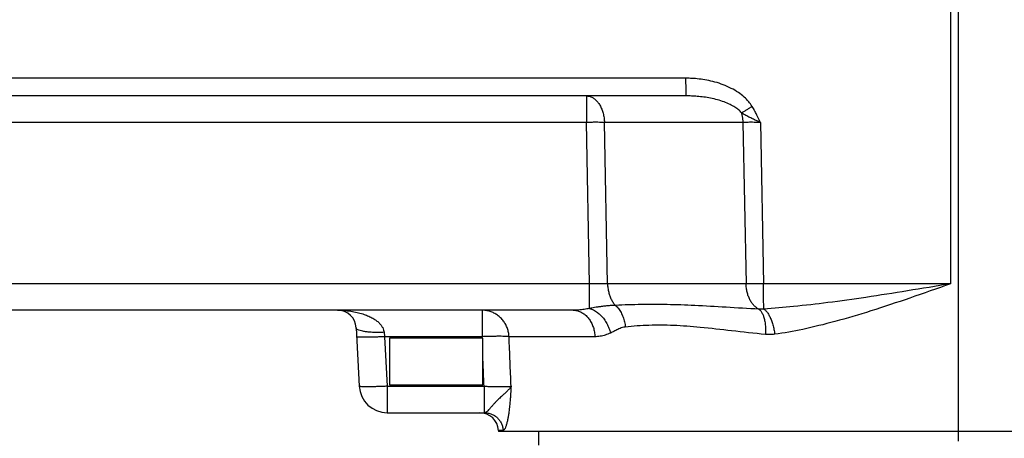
# Model space of a CAD drawing. Extents: x 0 to 594, y 0 to 420.
# Tile 30 of 64: x 283 to 304, y 180 to 189. Entities that reach past the tile are written whole.
import ezdxf

# ---------------------------------------------------------------- set-up
doc = ezdxf.new("R2010")
doc.units = 0
doc.header["$LTSCALE"] = 32.67
doc.linetypes.add('CENTER', pattern=[0.6, 0.375, -0.075, 0.075, -0.075])
doc.layers.get('0').update_dxf_attribs({"linetype": 'CONTINUOUS'})
doc.layers.add('DEFAULT_1', color=7, linetype='CENTER')
doc.layers.add('DRIV_DIM', color=7, linetype='CONTINUOUS')
doc.styles.get("Standard").update_dxf_attribs({"font": 'txt', "width": 0.8})
doc.dimstyles.new('DIMSTYLE_1', dxfattribs={"dimtxt": 3.8, "dimasz": 1.8, "dimexe": 0.18, "dimexo": 0.0625, "dimgap": 0.09, "dimtad": 1, "dimdec": 3, "dimlfac": 5, "dimtxsty": 'STANDARD', "dimblk": 'OPEN', "dimblk1": 'OPEN', "dimblk2": 'OPEN', "dimcen": 0.09, "dimazin": 3, "dimtp": 0.001, "dimtm": 0.001, "dimtfac": 1, "dimtdec": 3, "dimtofl": 0, "dimtmove": 0, "dimatfit": 3, "dimtolj": 1})

# ---------------------------------------------------------------- blocks, each defined once
blk = doc.blocks.new('_OPEN')
at = {"color": 0, "linetype": 'BYBLOCK'}
for p, q in [((0, 0), (-1, 0.342)), ((-1, -0.342), (0, 0)), ((-1, 0), (0, 0))]:
    blk.add_line(p, q, dxfattribs=at)
blk = doc.blocks.new('*D31')
at = {"layer": 'DRIV_DIM', "color": 2, "linetype": 'CONTINUOUS'}
for p, q in [((248.147, 261.71), (420.585, 261.71)), ((418.585, 261.71), (418.585, 195.81)), ((418.585, 129.91), (418.585, 195.81)), ((392.248, 129.91), (420.585, 129.91))]:
    blk.add_line(p, q, dxfattribs=at)
at = {"layer": 'DRIV_DIM', "color": 2, "linetype": 'CONTINUOUS', "xscale": 1.8, "yscale": 1.8, "zscale": 1.8}
for p, rotation in [((418.585, 261.71), 90), ((418.585, 129.91), 270)]:
    blk.add_blockref('_OPEN', p, dxfattribs=dict(at, rotation=rotation))

msp = doc.modelspace()

# ---------------------------------------------------------------- linework, layer by layer
at = {"color": 9, "linetype": 'CONTINUOUS'}
for p, q in [((302.57377, 191.10317), (302.58034, 183.57869)), ((296.90387, 187.98916), (249.24707, 187.98916)), ((294.76992, 187.61009), (294.76992, 187.04149)), ((294.76992, 187.04149), (250.21919, 187.04149)), ((294.83598, 183.57869), (294.76992, 187.04149)), ((295.22112, 183.57869), (295.15507, 187.04149)), ((298.12421, 187.04149), (295.15507, 187.04149)), ((298.12421, 187.04149), (298.19157, 183.57869)), ((298.49937, 187.04148), (298.56672, 183.57869)), ((294.83598, 183.57869), (250.14205, 183.57869)), ((294.83597, 183.04901), (294.83597, 183.57869)), ((298.19157, 183.57869), (295.22112, 183.57869)), ((302.58034, 183.57869), (298.56672, 183.57869)), ((292.5303, 183.01009), (292.5303, 182.44149)), ((290.44022, 182.44149), (290.49592, 181.37869)), ((292.5303, 182.44149), (290.44022, 182.44149)), ((294.95222, 182.44149), (293.10951, 182.44149)), ((290.49592, 181.37869), (290.49592, 180.81009)), ((290.49592, 181.37869), (292.57325, 181.37869)), ((292.57326, 181.37869), (292.57326, 180.81009)), ((292.98182, 180.43103), (292.88267, 180.43102))]:
    msp.add_line(p, q, dxfattribs=at)
at = {"color": 7, "linetype": 'CONTINUOUS'}
for p, q in [((296.91053, 187.61009), (249.25373, 187.61009)), ((294.48375, 183.01009), (245.35064, 183.01009)), ((289.83111, 182.63104), (289.89674, 181.37869)), ((290.5475, 182.41009), (290.5475, 181.41009)), ((292.5475, 182.41009), (290.5475, 182.41009)), ((292.5475, 181.41009), (292.5475, 182.41009)), ((290.5475, 181.41009), (292.5475, 181.41009)), ((290.49592, 180.81009), (292.58638, 180.81009)), ((292.88267, 180.43102), (292.88376, 180.41009)), ((312.61124, 180.41009), (292.88376, 180.41009)), ((293.7475, 180.11009), (293.7475, 180.41009))]:
    msp.add_line(p, q, dxfattribs=at)
for centre, radius, start, end in [((289.43166, 182.61009), 0.4, 3.002217, 90), ((290.49592, 181.41009), 0.6, 183, 270), ((292.48321, 180.41009), 0.4, 3, 90)]:
    msp.add_arc(centre, radius, start, end, dxfattribs=at)
at = {"color": 9, "linetype": 'CONTINUOUS'}
for points, knots in [([(296.91053, 187.61009), (296.9081, 187.61009), (296.91104, 187.6252), (296.90642, 187.64098), (296.90738, 187.67812), (296.9056, 187.72308), (296.90511, 187.78), (296.9044, 187.84459), (296.90402, 187.91533), (296.9039, 187.96416), (296.90387, 187.98916)], [0, 0, 0, 0, 0.01922968, 0.07546488, 0.1668433, 0.29010733, 0.44083872, 0.61362838, 0.80227323, 1, 1, 1, 1]), ([(298.32246, 187.38583), (298.3005, 187.42113), (298.24802, 187.49239), (298.14928, 187.59265), (298.0242, 187.68944), (297.87393, 187.77791), (297.70525, 187.85245), (297.52914, 187.90968), (297.35538, 187.94961), (297.19076, 187.97435), (297.04126, 187.98673), (296.9473, 187.98916), (296.90387, 187.98916)], [0, 0, 0, 0, 0.07783585, 0.16500281, 0.26266944, 0.37311623, 0.49067399, 0.60727029, 0.71929638, 0.82410868, 0.91869859, 1, 1, 1, 1]), ([(294.76992, 187.61009), (294.79169, 187.61009), (294.83628, 187.60411), (294.90023, 187.57787), (294.95998, 187.53547), (295.01394, 187.47839), (295.06082, 187.40833), (295.09945, 187.32724), (295.12881, 187.23737), (295.14813, 187.1412), (295.15394, 187.07499), (295.15507, 187.04149)], [0, 0, 0, 0, 0.08697581, 0.17728701, 0.27357953, 0.37743999, 0.48937618, 0.60897475, 0.73510572, 0.86611945, 1, 1, 1, 1]), ([(298.09309, 187.2481), (298.0746, 187.26981), (298.0301, 187.31348), (297.94816, 187.37341), (297.84426, 187.43123), (297.71943, 187.484), (297.57927, 187.52844), (297.43275, 187.56258), (297.28792, 187.58644), (297.15048, 187.60123), (297.0255, 187.60864), (296.9469, 187.61009), (296.91053, 187.61009)], [0, 0, 0, 0, 0.0674852, 0.14680893, 0.23953783, 0.34819327, 0.46694945, 0.58701651, 0.70385316, 0.81404203, 0.91394316, 1, 1, 1, 1]), ([(298.09309, 187.2481), (298.10968, 187.2576), (298.14499, 187.27818), (298.20041, 187.31118), (298.26033, 187.3475), (298.30148, 187.37282), (298.32246, 187.38583)], [0, 0, 0, 0, 0.21433988, 0.45824073, 0.72320615, 1, 1, 1, 1]), ([(298.49937, 187.04148), (298.49528, 187.05066), (298.48702, 187.06889), (298.4745, 187.09634), (298.4616, 187.12422), (298.4479, 187.15326), (298.433, 187.18416), (298.41638, 187.21766), (298.39749, 187.25443), (298.37577, 187.29497), (298.35071, 187.33937), (298.33233, 187.36996), (298.32246, 187.38583)], [0, 0, 0, 0, 0.07783057, 0.15495237, 0.23359222, 0.31572026, 0.40357462, 0.49924688, 0.60523744, 0.72367529, 0.85527378, 1, 1, 1, 1]), ([(298.09309, 187.2481), (298.09921, 187.22606), (298.10969, 187.18101), (298.12005, 187.11193), (298.12341, 187.06508), (298.1242, 187.04149)], [0, 0, 0, 0, 0.32767956, 0.66184835, 1, 1, 1, 1]), ([(298.49932, 187.04151), (298.48708, 187.04699), (298.46278, 187.0579), (298.42638, 187.07425), (298.38993, 187.09098), (298.35273, 187.10831), (298.31419, 187.12681), (298.27376, 187.14677), (298.23117, 187.16873), (298.18642, 187.19289), (298.14, 187.2194), (298.10882, 187.23827), (298.09309, 187.2481)], [0, 0, 0, 0, 0.0882129, 0.17519429, 0.26246275, 0.35194126, 0.44514004, 0.54363292, 0.64844781, 0.7603043, 0.87806263, 1, 1, 1, 1]), ([(295.15507, 187.04149), (295.13252, 187.04205), (295.08537, 187.04292), (295.01203, 187.04354), (294.93398, 187.04352), (294.85275, 187.04287), (294.79771, 187.04202), (294.76992, 187.04149)], [0, 0, 0, 0, 0.17563217, 0.36730974, 0.5712618, 0.78354299, 1, 1, 1, 1]), ([(298.49937, 187.04151), (298.47715, 187.04192), (298.43261, 187.04259), (298.36613, 187.04325), (298.30085, 187.04347), (298.23826, 187.04327), (298.17968, 187.04264), (298.14212, 187.04193), (298.12421, 187.04149)], [0, 0, 0, 0, 0.1776979, 0.35624617, 0.5315747, 0.69962124, 0.8567697, 1, 1, 1, 1]), ([(295.22112, 183.57869), (295.20284, 183.57823), (295.16442, 183.57748), (295.1044, 183.57682), (295.04011, 183.5766), (294.97302, 183.57684), (294.90465, 183.57752), (294.85885, 183.57825), (294.83598, 183.57869)], [0, 0, 0, 0, 0.14244647, 0.29929251, 0.46748044, 0.64320719, 0.82181828, 1, 1, 1, 1]), ([(295.22112, 183.57869), (295.22228, 183.54817), (295.22754, 183.48776), (295.24426, 183.39959), (295.2694, 183.31627), (295.30242, 183.23973), (295.34258, 183.17174), (295.37463, 183.13183), (295.39162, 183.11398)], [0, 0, 0, 0, 0.18140897, 0.35957096, 0.53220773, 0.69736966, 0.85358906, 1, 1, 1, 1]), ([(298.56672, 183.57869), (298.53964, 183.57819), (298.48601, 183.57738), (298.4069, 183.57676), (298.33092, 183.57675), (298.25949, 183.57733), (298.21355, 183.57816), (298.19157, 183.57869)], [0, 0, 0, 0, 0.21662641, 0.42882137, 0.63258571, 0.82416349, 1, 1, 1, 1]), ([(298.46902, 183.03395), (298.44942, 183.04282), (298.41085, 183.06575), (298.35895, 183.11199), (298.31239, 183.1699), (298.27219, 183.23806), (298.2392, 183.31489), (298.21416, 183.39861), (298.19765, 183.48726), (298.1926, 183.548), (298.19157, 183.57869)], [0, 0, 0, 0, 0.10079163, 0.20853594, 0.32410472, 0.44754443, 0.57821323, 0.71493625, 0.85614701, 1, 1, 1, 1]), ([(298.5738, 183.03614), (298.57319, 183.04724), (298.57215, 183.07365), (298.57089, 183.11922), (298.56975, 183.17622), (298.56875, 183.24335), (298.56792, 183.31902), (298.56729, 183.40148), (298.56688, 183.48879), (298.56675, 183.54841), (298.56672, 183.57869)], [0, 0, 0, 0, 0.06145157, 0.14611062, 0.25201261, 0.37669336, 0.51724861, 0.67040321, 0.83258657, 1, 1, 1, 1]), ([(302.58034, 183.57869), (302.2714, 183.52687), (301.66663, 183.42602), (300.78911, 183.28792), (299.97591, 183.17363), (299.24564, 183.08867), (298.78722, 183.04977), (298.5738, 183.03614)], [0, 0, 0, 0, 0.23234056, 0.45475996, 0.65885103, 0.8413818, 1, 1, 1, 1]), ([(302.58034, 183.57869), (302.28931, 183.47521), (301.72086, 183.27417), (300.89519, 182.99825), (300.13005, 182.76966), (299.4428, 182.59943), (299.00919, 182.52098), (298.80759, 182.4936)], [0, 0, 0, 0, 0.23566408, 0.46003602, 0.66415608, 0.84477538, 1, 1, 1, 1]), ([(295.39166, 183.11394), (295.3541, 183.1129), (295.28252, 183.10912), (295.18125, 183.10001), (295.09178, 183.08936), (295.0141, 183.07841), (294.94704, 183.06787), (294.88886, 183.05813), (294.85283, 183.05192), (294.83597, 183.04901)], [0, 0, 0, 0, 0.20130727, 0.38387618, 0.54465277, 0.68396066, 0.80415354, 0.90833463, 1, 1, 1, 1]), ([(298.46902, 183.03395), (298.23357, 183.0452), (297.77429, 183.07243), (297.1179, 183.11095), (296.51163, 183.13344), (295.94487, 183.13526), (295.57579, 183.12283), (295.39162, 183.11398)], [0, 0, 0, 0, 0.22959355, 0.44810156, 0.64040275, 0.82041342, 1, 1, 1, 1]), ([(295.39166, 183.11394), (295.41533, 183.09268), (295.45985, 183.04409), (295.51478, 182.95922), (295.55819, 182.86295), (295.58866, 182.75857), (295.59968, 182.68594), (295.6028, 182.6492)], [0, 0, 0, 0, 0.18295919, 0.37654046, 0.57907436, 0.78796054, 1, 1, 1, 1]), ([(289.43167, 183.01009), (289.48792, 183.01009), (289.59479, 183.0056), (289.74579, 182.98674), (289.87949, 182.95897), (289.9969, 182.92433), (290.09901, 182.88426), (290.18653, 182.83993), (290.26, 182.79229), (290.31982, 182.74223), (290.36628, 182.69075), (290.39989, 182.63884), (290.42139, 182.58745), (290.42855, 182.55289), (290.43029, 182.53626)], [0, 0, 0, 0, 0.14250862, 0.27060229, 0.38510026, 0.48807724, 0.58035818, 0.66261582, 0.73620196, 0.80172541, 0.8596663, 0.91122388, 0.95764578, 1, 1, 1, 1]), ([(293.10951, 182.44149), (293.10798, 182.47176), (293.10046, 182.53213), (293.07608, 182.61987), (293.03915, 182.70282), (292.9905, 182.77906), (292.93126, 182.84682), (292.86277, 182.90455), (292.78661, 182.9509), (292.70453, 182.9848), (292.61844, 183.00546), (292.55963, 183.01009), (292.5303, 183.01009)], [0, 0, 0, 0, 0.10165186, 0.20314994, 0.30431717, 0.40505249, 0.50529352, 0.60502211, 0.70426677, 0.80310242, 0.90163966, 1, 1, 1, 1]), ([(294.83597, 183.04901), (294.7972, 183.04047), (294.71921, 183.02618), (294.60152, 183.01311), (294.52287, 183.01009), (294.48375, 183.01009)], [0, 0, 0, 0, 0.33555313, 0.66935999, 1, 1, 1, 1]), ([(294.48375, 183.01009), (294.51016, 183.01009), (294.56361, 183.00426), (294.64097, 182.97843), (294.71365, 182.93638), (294.77954, 182.87946), (294.83689, 182.80936), (294.88415, 182.72812), (294.92009, 182.63802), (294.94373, 182.54158), (294.95084, 182.47504), (294.95222, 182.44149)], [0, 0, 0, 0, 0.09776279, 0.19723079, 0.29983969, 0.40656408, 0.51783511, 0.63355134, 0.75314777, 0.87569345, 1, 1, 1, 1]), ([(294.83597, 183.04901), (294.86535, 183.04063), (294.92415, 183.01702), (295.00652, 182.9651), (295.08311, 182.89747), (295.15142, 182.81639), (295.20928, 182.7245), (295.25481, 182.62485), (295.27614, 182.55478), (295.28431, 182.51932)], [0, 0, 0, 0, 0.12645745, 0.26040528, 0.40127735, 0.54772639, 0.69784692, 0.84939487, 1, 1, 1, 1]), ([(298.5738, 183.03614), (298.55644, 183.03392), (298.52148, 183.03131), (298.48644, 183.03244), (298.46902, 183.03395)], [0, 0, 0, 0, 0.50033259, 1, 1, 1, 1]), ([(298.46903, 183.03395), (298.48361, 183.02358), (298.51143, 182.99493), (298.54444, 182.93927), (298.57177, 182.86907), (298.59262, 182.78631), (298.60641, 182.69339), (298.61267, 182.59315), (298.6117, 182.52426), (298.60994, 182.48921)], [0, 0, 0, 0, 0.09256456, 0.20322631, 0.33309943, 0.48092212, 0.64393849, 0.81841762, 1, 1, 1, 1]), ([(298.57379, 183.03614), (298.58998, 183.02571), (298.62194, 182.99729), (298.66381, 182.94217), (298.70285, 182.87242), (298.73785, 182.79007), (298.76779, 182.69757), (298.7917, 182.59777), (298.80306, 182.52873), (298.80759, 182.4936)], [0, 0, 0, 0, 0.09556345, 0.20975458, 0.34231187, 0.49117339, 0.65312825, 0.82421348, 1, 1, 1, 1]), ([(298.60994, 182.48921), (298.36728, 182.51144), (297.90098, 182.56498), (297.24368, 182.64221), (296.65225, 182.68781), (296.1151, 182.69208), (295.77147, 182.66724), (295.60303, 182.64924)], [0, 0, 0, 0, 0.24223513, 0.46652648, 0.65790383, 0.83159932, 1, 1, 1, 1]), ([(290.43029, 182.53626), (290.39587, 182.53453), (290.32801, 182.53236), (290.2287, 182.53286), (290.13541, 182.53712), (290.05089, 182.54496), (289.97766, 182.55618), (289.91769, 182.57017), (289.87266, 182.58697), (289.84216, 182.60514), (289.83152, 182.6232), (289.83111, 182.63102)], [0, 0, 0, 0, 0.16530702, 0.32558302, 0.47627227, 0.61315755, 0.73253744, 0.83144543, 0.90801454, 0.96240147, 1, 1, 1, 1]), ([(290.43029, 182.53626), (290.43138, 182.5258), (290.43358, 182.50481), (290.43689, 182.47322), (290.43911, 182.45209), (290.44022, 182.44149)], [0, 0, 0, 0, 0.3311029, 0.66440935, 1, 1, 1, 1]), ([(293.10951, 182.44149), (293.09668, 182.44378), (293.06436, 182.44595), (293.0073, 182.44868), (292.93353, 182.44975), (292.84572, 182.44971), (292.74689, 182.44823), (292.6405, 182.44574), (292.56748, 182.44263), (292.5303, 182.44149)], [0, 0, 0, 0, 0.06743598, 0.16718312, 0.29590955, 0.44918739, 0.62170378, 0.80746258, 1, 1, 1, 1]), ([(295.2843, 182.51932), (295.24853, 182.5026), (295.17609, 182.47422), (295.06433, 182.44766), (294.9892, 182.44149), (294.95222, 182.44149)], [0, 0, 0, 0, 0.34490437, 0.67700053, 1, 1, 1, 1]), ([(295.60303, 182.64924), (295.58308, 182.64719), (295.54505, 182.63944), (295.49217, 182.62063), (295.44439, 182.59915), (295.40039, 182.57727), (295.35952, 182.55633), (295.32124, 182.53699), (295.2964, 182.52498), (295.2843, 182.51932)], [0, 0, 0, 0, 0.17391612, 0.33456302, 0.4859535, 0.62807641, 0.76068618, 0.88421767, 1, 1, 1, 1]), ([(298.80759, 182.4936), (298.77486, 182.48915), (298.70891, 182.48392), (298.64278, 182.4862), (298.60994, 182.48921)], [0, 0, 0, 0, 0.50039956, 1, 1, 1, 1]), ([(290.44022, 182.44149), (290.4056, 182.43968), (290.33742, 182.43643), (290.23772, 182.43259), (290.1441, 182.42994), (290.05962, 182.42856), (289.98615, 182.42841), (289.92781, 182.42967), (289.88149, 182.43165), (289.85868, 182.43525), (289.84123, 182.43797), (289.84104, 182.44149)], [0, 0, 0, 0, 0.1730166, 0.34072653, 0.49806786, 0.64029607, 0.76313146, 0.86289693, 0.93665321, 0.9823864, 1, 1, 1, 1]), ([(293.15309, 181.37869), (293.14582, 181.5556), (293.13128, 181.90987), (293.11677, 182.26413), (293.10951, 182.44149)], [0, 0, 0, 0, 0.49936863, 1, 1, 1, 1]), ([(292.57194, 181.41108), (292.56521, 181.57719), (292.55707, 181.77863), (292.54893, 181.98007), (292.5475, 182.01539)], [0, 0, 0, 0, 0.82464182, 1, 1, 1, 1]), ([(290.49592, 181.37869), (290.46129, 181.37688), (290.39309, 181.37362), (290.29336, 181.36979), (290.19972, 181.36713), (290.11522, 181.36576), (290.04175, 181.3656), (289.98342, 181.36686), (289.93712, 181.36885), (289.91433, 181.37245), (289.89692, 181.37518), (289.89674, 181.37869)], [0, 0, 0, 0, 0.17306983, 0.34082824, 0.49820791, 0.64046008, 0.76330036, 0.8630533, 0.93676917, 0.98245069, 1, 1, 1, 1]), ([(292.57325, 181.37869), (292.59918, 181.37764), (292.65092, 181.37574), (292.72773, 181.37343), (292.80228, 181.37173), (292.87279, 181.37069), (292.9379, 181.37032), (292.99665, 181.37062), (293.04813, 181.37158), (293.09139, 181.37316), (293.12548, 181.37535), (293.14502, 181.37736), (293.15309, 181.37866)], [0, 0, 0, 0, 0.13415486, 0.26771393, 0.3973021, 0.51965854, 0.63229841, 0.73396432, 0.82337421, 0.89854051, 0.95771862, 1, 1, 1, 1]), ([(293.15308, 181.37866), (293.15003, 181.37264), (293.14331, 181.36068), (293.13158, 181.34319), (293.11813, 181.32544), (293.10256, 181.30708), (293.08458, 181.28754), (293.06366, 181.26644), (293.03943, 181.24322), (293.01167, 181.21765), (292.98057, 181.18948), (292.9464, 181.15861), (292.90958, 181.12464), (292.87056, 181.08738), (292.83013, 181.04673), (292.78906, 181.00299), (292.74833, 180.95716), (292.70918, 180.91166), (292.67316, 180.87052), (292.64113, 180.83803), (292.61354, 180.81667), (292.5944, 180.81009), (292.58638, 180.81009)], [0, 0, 0, 0, 0.02503589, 0.0508417, 0.07810438, 0.10760076, 0.14013447, 0.17661631, 0.21784879, 0.2646605, 0.31662838, 0.37354661, 0.43555881, 0.50251046, 0.57373162, 0.64825892, 0.72511278, 0.80123301, 0.87097252, 0.92802434, 0.97021953, 1, 1, 1, 1]), ([(293.15309, 181.37869), (293.15254, 181.36886), (293.15141, 181.34938), (293.14971, 181.32013), (293.14795, 181.29059), (293.14608, 181.25992), (293.14403, 181.22736), (293.14171, 181.19209), (293.13903, 181.15332), (293.13587, 181.11051), (293.1321, 181.06336), (293.12758, 181.01158), (293.12206, 180.95469), (293.11523, 180.89228), (293.10672, 180.82436), (293.09603, 180.75144), (293.08273, 180.67531), (293.06647, 180.60011), (293.04804, 180.53252), (293.02739, 180.47941), (293.00844, 180.44445), (292.9895, 180.43103), (292.98182, 180.43103)], [0, 0, 0, 0, 0.03014883, 0.05976631, 0.08973696, 0.12081891, 0.15387325, 0.18966507, 0.2290814, 0.2729232, 0.32114273, 0.37395396, 0.43212597, 0.49621996, 0.56625986, 0.64179776, 0.72193867, 0.80292335, 0.87734176, 0.93651535, 0.97648192, 1, 1, 1, 1]), ([(292.58638, 180.81009), (292.6114, 180.81009), (292.66159, 180.80527), (292.73404, 180.78383), (292.80121, 180.74897), (292.86065, 180.70194), (292.91023, 180.64443), (292.94818, 180.57851), (292.97313, 180.50657), (292.98051, 180.45626), (292.98182, 180.43103)], [0, 0, 0, 0, 0.12439849, 0.24888852, 0.37354315, 0.49841461, 0.62352409, 0.74885883, 0.87437419, 1, 1, 1, 1])]:
    msp.add_open_spline(points, degree=3, knots=knots, dxfattribs=at)
for points in [[(292.53159, 182.40945), (292.53116, 182.42013), (292.53073, 182.43081), (292.5303, 182.44149)], [(292.57325, 181.37869), (292.57281, 181.38949), (292.57237, 181.40028), (292.57194, 181.41108)]]:
    msp.add_open_spline(points, degree=3, dxfattribs=at)
at = {"layer": 'DEFAULT_1', "color": 7, "linetype": 'CENTER'}
msp.add_line((302.7475, 160.59731), (302.7475, 230.42078), dxfattribs=at)

# ---------------------------------------------------------------- dimensions: what is measured, and where the dimension line sits
at = {"layer": 'DRIV_DIM', "color": 2, "linetype": 'CONTINUOUS'}
dim = msp.add_linear_dim(base=(418.58511, 261.71009), p1=(392.2475, 129.91009), p2=(248.14747, 261.71009), angle=90, dimstyle='DIMSTYLE_1', dxfattribs=at)
dim.commit()
dim.dimension.update_dxf_attribs({"geometry": '*D31', "text_midpoint": (417.63511, 192.35892), "dimtype": 160})

doc.saveas('drawing.dxf')
